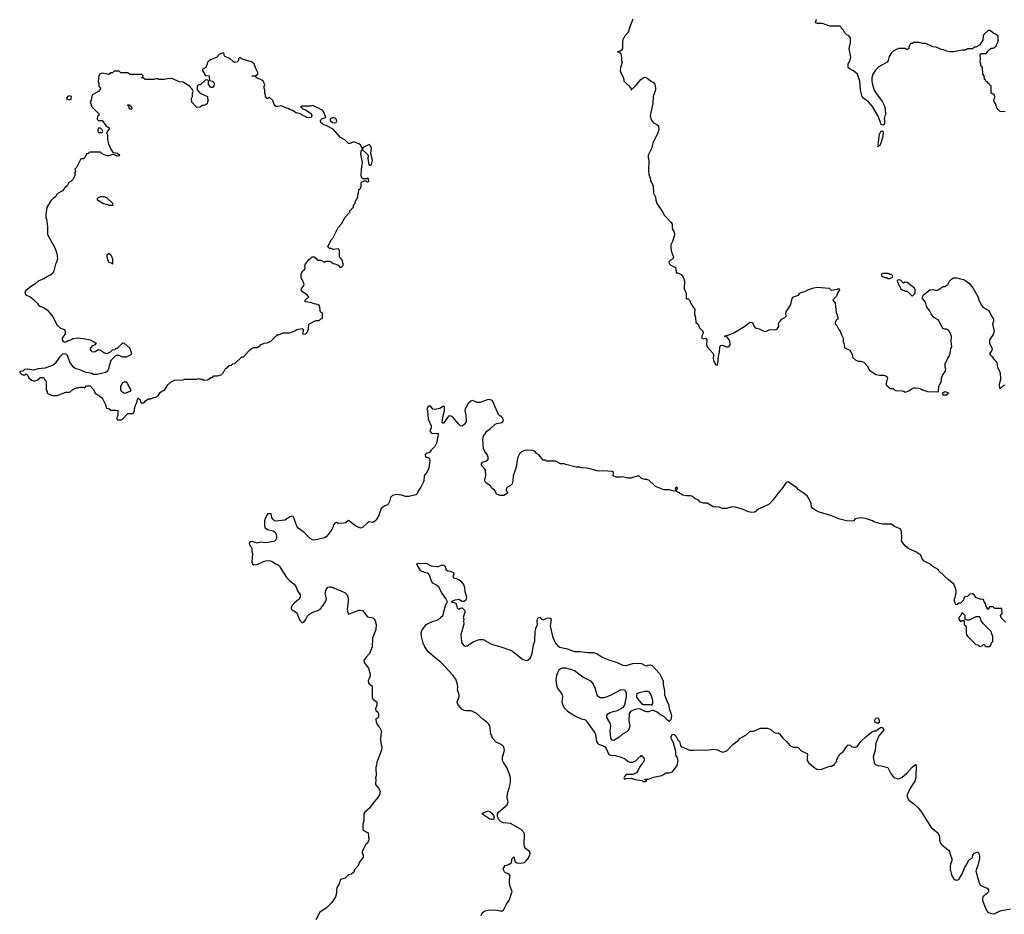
# Model space of a CAD drawing. Header units: inches. Extents: x 2348423 to 2474978, y 460702 to 613625.
# Tile 3 of 113: x 2374814 to 2386239, y 482946 to 493323. Entities that reach past the tile are written whole.
import ezdxf

# ---------------------------------------------------------------- set-up
doc = ezdxf.new("R2010")
doc.units = ezdxf.units.IN
doc.header["$MEASUREMENT"] = 0
for name, color, linetype in [('C3478', 7, 'Continuous'), ('C3479', 7, 'Continuous'), ('C3488', 7, 'Continuous'), ('C3489', 7, 'Continuous')]:
    doc.layers.add(name, color=color, linetype=linetype)

msp = doc.modelspace()

# ---------------------------------------------------------------- linework, layer by layer
at = {"layer": 'C3478', "color": 5}
for points, elevation in [([(2375053, 490000), (2375099, 489979), (2375135, 489955), (2375198, 489878), (2375250, 489778), (2375286, 489746), (2375334, 489730), (2375342, 489710), (2375340, 489680), (2375307, 489630), (2375308, 489610), (2375318, 489590), (2375330, 489585), (2375350, 489588), (2375370, 489599), (2375408, 489610), (2375430, 489623), (2375490, 489631), (2375550, 489626), (2375630, 489611), (2375701, 489570), (2375687, 489553), (2375650, 489535), (2375631, 489510), (2375634, 489490), (2375650, 489474), (2375670, 489470), (2375690, 489475), (2375730, 489496), (2375750, 489491), (2375800, 489460), (2375828, 489452), (2375868, 489472), (2375890, 489494), (2375922, 489498), (2375930, 489514), (2375950, 489514), (2376010, 489574), (2376028, 489572), (2376091, 489511), (2376111, 489450), (2376104, 489436), (2376050, 489408), (2376010, 489409), (2375970, 489428), (2375930, 489426), (2375871, 489369), (2375851, 489309), (2375843, 489270), (2375830, 489242), (2375810, 489229), (2375714, 489206), (2375670, 489209), (2375650, 489217), (2375573, 489233), (2375510, 489262), (2375458, 489278), (2375436, 489296), (2375395, 489350), (2375370, 489426), (2375350, 489448), (2375310, 489442), (2375276, 489410), (2375226, 489334), (2375203, 489317), (2375161, 489299), (2375110, 489279), (2375030, 489273), (2374970, 489259), (2374910, 489268), (2374870, 489266), (2374850, 489246), (2374818, 489242), (2374814, 489230), (2374834, 489210), (2374850, 489202), (2374876, 489204), (2374890, 489214), (2374910, 489194), (2374922, 489170), (2374950, 489142), (2374970, 489132), (2374990, 489132), (2375018, 489142), (2375040, 489160), (2375050, 489174), (2375090, 489172), (2375105, 489145), (2375122, 489130), (2375122, 489030), (2375134, 489010), (2375134, 488990), (2375190, 488962), (2375250, 488965), (2375350, 489002), (2375396, 489004), (2375430, 489034), (2375468, 489052), (2375487, 489053), (2375510, 489062), (2375550, 489062), (2375570, 489054), (2375590, 489074), (2375630, 489074), (2375670, 489032), (2375691, 488991), (2375740, 488960), (2375762, 488942), (2375780, 488920), (2375812, 488850), (2375818, 488818), (2375850, 488814), (2375873, 488793), (2375930, 488794), (2375952, 488790), (2375953, 488733), (2375942, 488710), (2375942, 488690), (2375950, 488682), (2375990, 488682), (2376006, 488690), (2376070, 488754), (2376130, 488754), (2376148, 488790), (2376148, 488810), (2376158, 488850), (2376178, 488890), (2376178, 488910), (2376189, 488931), (2376210, 488914), (2376214, 488890), (2376234, 488874), (2376250, 488878), (2376268, 488890), (2376276, 488904), (2376310, 488925), (2376335, 488925), (2376370, 488942), (2376395, 488945), (2376422, 488958), (2376443, 488997), (2376465, 489015), (2376493, 489027), (2376534, 489086), (2376570, 489122), (2376610, 489142), (2376710, 489145), (2376730, 489152), (2376870, 489152), (2376890, 489162), (2376913, 489153), (2376932, 489152), (2376950, 489142), (2376996, 489144), (2377030, 489174), (2377050, 489174), (2377068, 489192), (2377110, 489192), (2377150, 489202), (2377178, 489230), (2377198, 489270), (2377210, 489282), (2377228, 489292), (2377246, 489310), (2377270, 489314), (2377288, 489332), (2377310, 489334), (2377390, 489414), (2377410, 489414), (2377476, 489484), (2377510, 489512), (2377530, 489522), (2377570, 489522), (2377600, 489540), (2377610, 489552), (2377650, 489572), (2377687, 489573), (2377730, 489592), (2377790, 489654), (2377802, 489658), (2377808, 489672), (2377827, 489673), (2377870, 489691), (2377948, 489692), (2378005, 489715), (2378030, 489731), (2378090, 489742), (2378102, 489730), (2378102, 489710), (2378094, 489690), (2378098, 489678), (2378130, 489674), (2378150, 489694), (2378167, 489733), (2378169, 489791), (2378250, 489832), (2378290, 489834), (2378307, 489853), (2378322, 489858), (2378326, 489870), (2378326, 489910), (2378322, 489922), (2378306, 489930), (2378298, 489990), (2378293, 490000)], 160), ([(2380000, 488837), (2379984, 488810), (2379979, 488790), (2379991, 488730), (2379994, 488670), (2379989, 488650), (2379977, 488630), (2379950, 488608), (2379930, 488613), (2379911, 488630), (2379835, 488715), (2379810, 488728), (2379790, 488723), (2379730, 488644), (2379724, 488644), (2379718, 488650), (2379725, 488710), (2379744, 488790), (2379745, 488830), (2379730, 488841), (2379690, 488811), (2379630, 488801), (2379606, 488806), (2379590, 488831), (2379570, 488842), (2379548, 488830), (2379538, 488810), (2379546, 488786), (2379553, 488690), (2379590, 488610), (2379589, 488590), (2379575, 488550), (2379589, 488530), (2379603, 488523), (2379668, 488528), (2379669, 488509), (2379649, 488410), (2379630, 488371), (2379589, 488330), (2379575, 488305), (2379562, 488298), (2379530, 488291), (2379514, 488270), (2379530, 488244), (2379547, 488247), (2379562, 488242), (2379570, 488226), (2379574, 488210), (2379560, 488120), (2379543, 488077), (2379507, 488030), (2379503, 487970), (2379470, 487902), (2379435, 487850), (2379429, 487831), (2379410, 487811), (2379328, 487792), (2379290, 487791), (2379246, 487806), (2379190, 487814), (2379138, 487802), (2379118, 487782), (2379106, 487734), (2379090, 487702), (2379084, 487696), (2379050, 487685), (2379009, 487651), (2378977, 487563), (2378950, 487522), (2378930, 487502), (2378910, 487492), (2378870, 487498), (2378850, 487486), (2378790, 487431), (2378770, 487426), (2378750, 487431), (2378711, 487451), (2378630, 487512), (2378593, 487487), (2378570, 487481), (2378510, 487479), (2378490, 487491), (2378474, 487486), (2378457, 487463), (2378449, 487431), (2378437, 487410), (2378410, 487371), (2378370, 487326), (2378349, 487311), (2378236, 487284), (2378210, 487288), (2378183, 487303), (2378115, 487375), (2378044, 487424), (2378029, 487449), (2377990, 487558), (2377970, 487564), (2377950, 487558), (2377910, 487528), (2377890, 487519), (2377786, 487506), (2377770, 487511), (2377751, 487530), (2377738, 487550), (2377732, 487590), (2377690, 487592), (2377678, 487562), (2377662, 487538), (2377653, 487510), (2377655, 487450), (2377662, 487430), (2377689, 487410), (2377754, 487394), (2377777, 487377), (2377791, 487351), (2377793, 487333), (2377794, 487310), (2377785, 487290), (2377770, 487275), (2377758, 487270), (2377670, 487256), (2377610, 487263), (2377570, 487252), (2377510, 487270), (2377490, 487266), (2377477, 487250), (2377484, 487224), (2377498, 487210), (2377508, 487188), (2377509, 487150), (2377514, 487130), (2377509, 487029), (2377514, 487010), (2377530, 487001), (2377570, 487002), (2377650, 487041), (2377689, 487051), (2377726, 487046), (2377750, 487035), (2377790, 487006), (2377805, 487005), (2377829, 486989), (2377836, 486970), (2377914, 486850), (2377941, 486821), (2377997, 486777), (2378015, 486755), (2378038, 486698), (2378067, 486650), (2378070, 486630), (2378057, 486603), (2378001, 486559), (2377982, 486538), (2377964, 486510), (2377963, 486490), (2377976, 486476), (2378015, 486455), (2378030, 486443), (2378062, 486362), (2378090, 486325), (2378110, 486335), (2378130, 486360), (2378150, 486400), (2378179, 486430), (2378215, 486450), (2378272, 486468), (2378307, 486493), (2378364, 486570), (2378370, 486590), (2378373, 486610), (2378359, 486670), (2378370, 486715), (2378390, 486739), (2378410, 486745), (2378430, 486745), (2378558, 486690), (2378590, 486674), (2378610, 486655), (2378623, 486630), (2378627, 486610), (2378627, 486570), (2378615, 486490), (2378617, 486457), (2378629, 486429), (2378750, 486474), (2378770, 486475), (2378790, 486469), (2378850, 486395), (2378910, 486384), (2378929, 486370), (2378939, 486350), (2378949, 486309), (2378946, 486250), (2378909, 486150), (2378904, 486050), (2378872, 485970), (2378833, 485930), (2378809, 485890), (2378810, 485868), (2378860, 485800), (2378882, 485730), (2378882, 485710), (2378858, 485650), (2378862, 485630), (2378870, 485618), (2378899, 485599), (2378904, 485584), (2378904, 485464), (2378916, 485436), (2378958, 485410), (2378958, 485370), (2378942, 485330), (2378948, 485310), (2378968, 485290), (2378978, 485270), (2378978, 485230), (2378975, 485225), (2378948, 485212), (2378949, 485170), (2378974, 485130), (2378994, 485110), (2379014, 485070), (2379004, 485030), (2379002, 484970), (2379008, 484910), (2379015, 484890), (2379014, 484850), (2378958, 484710), (2378956, 484676), (2378948, 484650), (2378949, 484550), (2378942, 484530), (2378945, 484510), (2378942, 484450), (2378978, 484410), (2378995, 484375), (2378988, 484332), (2378970, 484302), (2378910, 484232), (2378870, 484172), (2378818, 484130), (2378809, 484110), (2378809, 484030), (2378795, 483990), (2378796, 483936), (2378803, 483923), (2378825, 483905), (2378858, 483890), (2378864, 483810), (2378849, 483771), (2378828, 483750), (2378806, 483714), (2378789, 483670), (2378788, 483650), (2378798, 483630), (2378798, 483610), (2378788, 483590), (2378760, 483560), (2378737, 483503), (2378700, 483460), (2378690, 483434), (2378666, 483410), (2378630, 483402), (2378590, 483365), (2378538, 483350), (2378522, 483298), (2378502, 483270), (2378494, 483250), (2378489, 483230), (2378489, 483190), (2378479, 483150), (2378437, 483083), (2378370, 483018), (2378298, 482970), (2378250, 482882)], 140), ([(2380000, 485307), (2379970, 485310), (2379945, 485325), (2379905, 485370), (2379894, 485390), (2379892, 485410), (2379912, 485470), (2379912, 485490), (2379894, 485550), (2379898, 485582), (2379895, 485610), (2379874, 485674), (2379840, 485720), (2379710, 485864), (2379650, 485909), (2379554, 485990), (2379514, 486050), (2379496, 486090), (2379475, 486170), (2379473, 486210), (2379482, 486238), (2379532, 486308), (2379610, 486346), (2379645, 486355), (2379670, 486367), (2379724, 486410), (2379754, 486526), (2379770, 486562), (2379778, 486570), (2379759, 486610), (2379714, 486674), (2379679, 486739), (2379650, 486764), (2379608, 486788), (2379591, 486810), (2379570, 486881), (2379550, 486901), (2379510, 486909), (2379469, 486930), (2379429, 486990), (2379422, 487010), (2379430, 487016), (2379530, 487018), (2379588, 486988), (2379650, 486979), (2379670, 486981), (2379710, 486995), (2379737, 486997), (2379746, 486986), (2379763, 486943), (2379782, 486930), (2379810, 486925), (2379846, 486910), (2379853, 486890), (2379839, 486870), (2379846, 486850), (2379890, 486838), (2379910, 486828), (2379933, 486810), (2379964, 486770), (2379976, 486737), (2379979, 486690), (2379997, 486630), (2379996, 486610), (2379989, 486591), (2379970, 486576), (2379950, 486576), (2379910, 486597), (2379890, 486595), (2379862, 486590), (2379822, 486570), (2379850, 486564), (2379873, 486553), (2379884, 486530), (2379890, 486501), (2379901, 486490), (2379910, 486487), (2379930, 486498), (2379950, 486502), (2379981, 486470), (2379980, 486450), (2379961, 486390), (2379966, 486370), (2379963, 486350), (2379967, 486310), (2379934, 486186), (2379942, 486110), (2379950, 486085), (2379970, 486059), (2379990, 486055), (2380000, 486058)], 120)]:
    msp.add_lwpolyline(points, dxfattribs=dict(at, elevation=elevation))
at = {"layer": 'C3478', "color": 5, "elevation": 160}
msp.add_lwpolyline([(2376030, 488988), (2376010, 488998), (2375998, 489010), (2375988, 489030), (2375988, 489070), (2376010, 489114), (2376030, 489122), (2376050, 489122), (2376062, 489110), (2376078, 489070), (2376102, 489030), (2376091, 489009)], close=True, dxfattribs=at)
at = {"layer": 'C3479', "color": 5, "elevation": 160}
msp.add_lwpolyline([(2378293, 490000), (2378288, 490010), (2378270, 490019), (2378230, 490025), (2378190, 490041), (2378128, 490050), (2378128, 490070), (2378168, 490110), (2378148, 490130), (2378089, 490169), (2378081, 490190), (2378089, 490210), (2378109, 490230), (2378114, 490250), (2378105, 490285), (2378082, 490330), (2378082, 490370), (2378096, 490404), (2378127, 490433), (2378128, 490450), (2378122, 490470), (2378129, 490490), (2378158, 490522), (2378170, 490542), (2378189, 490551), (2378209, 490571), (2378230, 490571), (2378254, 490554), (2378270, 490532), (2378310, 490532), (2378350, 490512), (2378370, 490522), (2378410, 490522), (2378434, 490510), (2378453, 490493), (2378472, 490492), (2378510, 490474), (2378530, 490454), (2378550, 490454), (2378566, 490470), (2378566, 490490), (2378555, 490535), (2378550, 490546), (2378526, 490570), (2378526, 490650), (2378510, 490666), (2378450, 490658), (2378427, 490667), (2378408, 490668), (2378388, 490690), (2378428, 490770), (2378448, 490790), (2378510, 490914), (2378550, 490954), (2378589, 491031), (2378646, 491090), (2378646, 491110), (2378662, 491118), (2378667, 491133), (2378686, 491150), (2378686, 491170), (2378706, 491190), (2378706, 491210), (2378736, 491264), (2378738, 491290), (2378746, 491310), (2378748, 491352), (2378762, 491358), (2378775, 491385), (2378775, 491430), (2378781, 491439), (2378810, 491454), (2378830, 491454), (2378850, 491442), (2378858, 491442), (2378866, 491450), (2378862, 491482), (2378850, 491486), (2378842, 491478), (2378830, 491475), (2378790, 491478), (2378775, 491510), (2378779, 491590), (2378793, 491667), (2378774, 491766), (2378778, 491802), (2378787, 491813), (2378788, 491830), (2378782, 491850), (2378768, 491870), (2378750, 491882), (2378690, 491906), (2378664, 491896), (2378650, 491886), (2378630, 491886), (2378586, 491930), (2378536, 491956), (2378450, 492053), (2378370, 492097), (2378344, 492105), (2378310, 492128), (2378304, 492150), (2378310, 492162), (2378325, 492175), (2378366, 492190), (2378342, 492250), (2378330, 492268), (2378258, 492310), (2378210, 492328), (2378190, 492318), (2378090, 492318), (2378074, 492310), (2378085, 492305), (2378094, 492290), (2378130, 492278), (2378195, 492235), (2378203, 492210), (2378196, 492190), (2378170, 492183), (2378147, 492187), (2378070, 492229), (2378021, 492241), (2377978, 492270), (2377943, 492283), (2377930, 492294), (2377910, 492297), (2377850, 492324), (2377810, 492315), (2377790, 492315), (2377781, 492321), (2377762, 492350), (2377750, 492386), (2377710, 492426), (2377690, 492406), (2377666, 492430), (2377666, 492450), (2377658, 492470), (2377658, 492510), (2377649, 492530), (2377649, 492551), (2377658, 492570), (2377638, 492610), (2377623, 492623), (2377566, 492650), (2377550, 492666), (2377510, 492666), (2377506, 492670), (2377550, 492672), (2377578, 492690), (2377578, 492710), (2377555, 492755), (2377535, 492810), (2377510, 492829), (2377388, 492868), (2377370, 492886), (2377353, 492867), (2377352, 492848), (2377334, 492830), (2377308, 492828), (2377290, 492838), (2377254, 492874), (2377196, 492896), (2377186, 492910), (2377186, 492930), (2377170, 492938), (2377130, 492918), (2377096, 492884), (2377054, 492870), (2377011, 492849), (2376992, 492830), (2376991, 492809), (2376974, 492770), (2376934, 492750), (2376934, 492730), (2376952, 492712), (2376953, 492693), (2376970, 492674), (2377013, 492673), (2377018, 492618), (2377052, 492610), (2377071, 492590), (2377071, 492570), (2377065, 492555), (2377050, 492538), (2377030, 492538), (2377006, 492570), (2377006, 492610), (2377002, 492622), (2376970, 492626), (2376933, 492587), (2376918, 492582), (2376913, 492567), (2376890, 492566), (2376874, 492550), (2376874, 492510), (2376900, 492480), (2376922, 492462), (2376993, 492433), (2376994, 492410), (2377002, 492390), (2376992, 492370), (2376990, 492348), (2376952, 492328), (2376933, 492327), (2376907, 492307), (2376870, 492306), (2376810, 492366), (2376808, 492408), (2376818, 492430), (2376818, 492470), (2376826, 492490), (2376816, 492516), (2376786, 492550), (2376710, 492598), (2376663, 492603), (2376590, 492635), (2376550, 492639), (2376490, 492629), (2376430, 492628), (2376415, 492635), (2376390, 492635), (2376370, 492628), (2376270, 492628), (2376250, 492646), (2376227, 492647), (2376227, 492653), (2376242, 492658), (2376246, 492670), (2376230, 492686), (2376093, 492687), (2376070, 492706), (2375988, 492708), (2375970, 492726), (2375910, 492726), (2375890, 492706), (2375870, 492706), (2375850, 492686), (2375770, 492702), (2375745, 492695), (2375731, 492669), (2375726, 492606), (2375732, 492588), (2375733, 492553), (2375754, 492530), (2375730, 492488), (2375654, 492450), (2375642, 492390), (2375632, 492370), (2375651, 492311), (2375734, 492230), (2375734, 492210), (2375718, 492202), (2375714, 492170), (2375730, 492154), (2375770, 492154), (2375815, 492095), (2375854, 492070), (2375852, 492050), (2375840, 492040), (2375822, 492010), (2375833, 491987), (2375832, 491930), (2375844, 491884), (2375866, 491830), (2375890, 491792), (2375904, 491784), (2375950, 491775), (2375976, 491750), (2375970, 491742), (2375950, 491739), (2375916, 491756), (2375890, 491758), (2375850, 491742), (2375830, 491742), (2375770, 491766), (2375750, 491786), (2375630, 491786), (2375618, 491782), (2375610, 491766), (2375590, 491766), (2375574, 491730), (2375554, 491710), (2375530, 491708), (2375520, 491700), (2375472, 491608), (2375454, 491590), (2375462, 491570), (2375453, 491547), (2375452, 491510), (2375432, 491470), (2375411, 491449), (2375385, 491435), (2375364, 491396), (2375332, 491368), (2375310, 491338), (2375262, 491310), (2375242, 491290), (2375230, 491268), (2375202, 491250), (2375170, 491218), (2375130, 491146), (2375118, 491070), (2375118, 491030), (2375125, 491010), (2375137, 490923), (2375138, 490830), (2375225, 490670), (2375245, 490610), (2375251, 490550), (2375241, 490510), (2375230, 490486), (2375211, 490409), (2375197, 490383), (2375175, 490365), (2375130, 490342), (2375101, 490319), (2375030, 490289), (2374990, 490254), (2374950, 490233), (2374883, 490177), (2374872, 490150), (2374890, 490126), (2374930, 490111), (2374976, 490076), (2375021, 490030), (2375032, 490010), (2375053, 490000)], dxfattribs=at)
for points in [[(2375390, 492439), (2375372, 492430), (2375354, 492410), (2375390, 492392), (2375410, 492402), (2375415, 492430)], [(2376090, 492286), (2376082, 492322), (2376070, 492326), (2376070, 492334), (2376090, 492334), (2376098, 492318), (2376113, 492313), (2376114, 492290), (2376110, 492286)], [(2378450, 492188), (2378414, 492170), (2378422, 492150), (2378445, 492130), (2378470, 492127), (2378488, 492132), (2378495, 492145), (2378488, 492170), (2378478, 492178)], [(2375750, 492066), (2375730, 492066), (2375722, 492050), (2375722, 492030), (2375730, 492014), (2375770, 492014), (2375778, 492030), (2375770, 492046)], [(2378870, 491875), (2378800, 491840), (2378791, 491830), (2378792, 491812), (2378836, 491776), (2378858, 491750), (2378855, 491710), (2378865, 491645), (2378870, 491634), (2378890, 491634), (2378896, 491644), (2378909, 491690), (2378902, 491730), (2378889, 491769), (2378895, 491835), (2378882, 491862)], [(2375890, 491168), (2375850, 491169), (2375836, 491176), (2375786, 491186), (2375718, 491230), (2375718, 491250), (2375730, 491262), (2375750, 491272), (2375790, 491272), (2375820, 491260), (2375890, 491194), (2375894, 491170)], [(2375890, 490488), (2375878, 490498), (2375850, 490508), (2375829, 490570), (2375830, 490594), (2375850, 490614), (2375870, 490594), (2375892, 490550)]]:
    msp.add_lwpolyline(points, close=True, dxfattribs=at)
at = {"layer": 'C3488', "color": 5}
for points, elevation in [([(2382622, 490000), (2382629, 489990), (2382649, 489970), (2382644, 489910), (2382655, 489870), (2382658, 489810), (2382686, 489786), (2382703, 489750), (2382741, 489710), (2382746, 489690), (2382729, 489650), (2382729, 489629), (2382750, 489622), (2382770, 489629), (2382789, 489610), (2382784, 489550), (2382793, 489530), (2382859, 489450), (2382864, 489430), (2382862, 489390), (2382870, 489358), (2382890, 489319), (2382910, 489315), (2382916, 489330), (2382922, 489418), (2382936, 489470), (2382937, 489523), (2382943, 489537), (2382950, 489544), (2382970, 489549), (2383010, 489529), (2383030, 489529), (2383050, 489539), (2383057, 489550), (2383054, 489590), (2383048, 489608), (2383022, 489642), (2382994, 489650), (2383004, 489656), (2383066, 489674), (2383102, 489690), (2383230, 489769), (2383270, 489804), (2383290, 489814), (2383318, 489810), (2383333, 489770), (2383350, 489749), (2383396, 489736), (2383450, 489709), (2383470, 489705), (2383510, 489725), (2383530, 489729), (2383570, 489725), (2383591, 489729), (2383603, 489737), (2383618, 489762), (2383621, 489770), (2383618, 489790), (2383626, 489814), (2383642, 489830), (2383652, 489848), (2383694, 489870), (2383710, 489886), (2383705, 489905), (2383707, 489933), (2383749, 490000)], 140), ([(2384279, 490000), (2384289, 489929), (2384308, 489870), (2384306, 489850), (2384290, 489842), (2384275, 489810), (2384282, 489790), (2384296, 489776), (2384319, 489730), (2384335, 489710), (2384350, 489666), (2384368, 489630), (2384369, 489590), (2384378, 489570), (2384385, 489525), (2384390, 489518), (2384448, 489488), (2384476, 489436), (2384478, 489410), (2384515, 489375), (2384543, 489363), (2384570, 489362), (2384609, 489349), (2384649, 489309), (2384676, 489256), (2384749, 489209), (2384790, 489199), (2384840, 489200), (2384870, 489188), (2384882, 489170), (2384868, 489108), (2384868, 489088), (2384910, 489046), (2384950, 489046), (2384967, 489027), (2384980, 489020), (2385050, 489019), (2385073, 489013), (2385090, 489002), (2385130, 489019), (2385170, 489045), (2385190, 489053), (2385210, 489054), (2385246, 489050), (2385270, 489042), (2385290, 489029), (2385349, 489009), (2385470, 489006), (2385474, 489010), (2385478, 489070), (2385511, 489130), (2385511, 489170), (2385523, 489197), (2385558, 489250), (2385561, 489270), (2385554, 489294), (2385554, 489330), (2385583, 489397), (2385606, 489430), (2385618, 489510), (2385631, 489530), (2385624, 489590), (2385626, 489650), (2385610, 489690), (2385590, 489722), (2385570, 489732), (2385550, 489732), (2385530, 489742), (2385517, 489757), (2385481, 489830), (2385470, 489841), (2385421, 489870), (2385391, 489910), (2385371, 489951), (2385341, 489990), (2385338, 490000)], 140), ([(2385981, 490000), (2385990, 489989), (2386059, 489950), (2386081, 489901), (2386113, 489850), (2386113, 489827), (2386102, 489790), (2386122, 489710), (2386109, 489670), (2386067, 489610), (2386067, 489567), (2386098, 489510), (2386096, 489484), (2386069, 489449), (2386078, 489430), (2386096, 489416), (2386121, 489381), (2386152, 489352), (2386159, 489290), (2386192, 489230), (2386196, 489150), (2386181, 489090), (2386184, 489050), (2386190, 489047), (2386198, 489050), (2386230, 489079), (2386250, 489089)], 140), ([(2386253, 486333), (2386204, 486384), (2386194, 486410), (2386198, 486422), (2386214, 486430), (2386211, 486491), (2386130, 486494), (2386110, 486514), (2386090, 486514), (2386069, 486511), (2386055, 486485), (2386050, 486482), (2386024, 486524), (2386022, 486550), (2386005, 486570), (2386002, 486590), (2385997, 486597), (2385990, 486602), (2385970, 486598), (2385910, 486622), (2385891, 486651), (2385870, 486662), (2385840, 486660), (2385810, 486634), (2385786, 486630), (2385768, 486612), (2385766, 486590), (2385730, 486554), (2385710, 486554), (2385690, 486534), (2385678, 486538), (2385662, 486570), (2385662, 486610), (2385673, 486633), (2385673, 486647), (2385682, 486670), (2385682, 486690), (2385677, 486717), (2385655, 486775), (2385590, 486825), (2385485, 486925), (2385470, 486945), (2385410, 486981), (2385370, 487011), (2385310, 487042), (2385285, 487070), (2385270, 487111), (2385212, 487150), (2385130, 487185), (2385090, 487218), (2385051, 487270), (2385046, 487290), (2385051, 487310), (2385046, 487390), (2385030, 487418), (2384966, 487446), (2384930, 487471), (2384830, 487471), (2384790, 487478), (2384730, 487498), (2384710, 487511), (2384630, 487538), (2384570, 487545), (2384510, 487532), (2384489, 487511), (2384473, 487507), (2384409, 487511), (2384332, 487530), (2384215, 487575), (2384090, 487610), (2384051, 487630), (2384010, 487658), (2384003, 487670), (2383996, 487710), (2383970, 487770), (2383950, 487798), (2383910, 487831), (2383851, 487871), (2383830, 487891), (2383730, 487961), (2383706, 487954), (2383670, 487898), (2383610, 487826), (2383555, 487750), (2383510, 487704), (2383489, 487690), (2383395, 487650), (2383362, 487630), (2383359, 487621), (2383346, 487610), (2383310, 487606), (2383270, 487615), (2383210, 487642), (2383110, 487671), (2383070, 487670), (2383010, 487651), (2382970, 487651), (2382930, 487667), (2382890, 487671), (2382868, 487668), (2382790, 487715), (2382750, 487715), (2382710, 487726), (2382690, 487751), (2382650, 487766), (2382614, 487794), (2382590, 487801), (2382550, 487799), (2382508, 487808), (2382460, 487840), (2382434, 487850), (2382434, 487870), (2382452, 487890), (2382430, 487902), (2382418, 487890), (2382426, 487870), (2382422, 487858), (2382410, 487854), (2382350, 487871), (2382290, 487870), (2382190, 487907), (2382170, 487931), (2382117, 487977), (2382091, 487991), (2382071, 487991), (2382030, 488002), (2382010, 488022), (2381994, 488030), (2381950, 488021), (2381905, 488005), (2381870, 488005), (2381810, 488021), (2381790, 488016), (2381737, 488017), (2381702, 488030), (2381706, 488070), (2381690, 488083), (2381589, 488091), (2381546, 488086), (2381510, 488091), (2381450, 488111), (2381390, 488122), (2381330, 488125), (2381310, 488131), (2381272, 488132), (2381150, 488162), (2381131, 488171), (2381090, 488172), (2381030, 488202), (2380930, 488202), (2380910, 488214), (2380890, 488214), (2380837, 488277), (2380810, 488292), (2380794, 488314), (2380767, 488327), (2380710, 488331), (2380670, 488327), (2380635, 488310), (2380612, 488288), (2380593, 488250), (2380581, 488190), (2380579, 488150), (2380569, 488110), (2380539, 488030), (2380537, 487970), (2380530, 487938), (2380510, 487919), (2380477, 487903), (2380462, 487890), (2380458, 487870), (2380474, 487834), (2380470, 487825), (2380430, 487802), (2380384, 487804), (2380370, 487812), (2380350, 487814), (2380324, 487864), (2380290, 487894), (2380277, 487917), (2380222, 487950), (2380212, 487972), (2380212, 487992), (2380223, 488030), (2380218, 488098), (2380202, 488122), (2380171, 488151), (2380171, 488170), (2380184, 488190), (2380235, 488205), (2380252, 488230), (2380242, 488270), (2380210, 488313), (2380195, 488350), (2380187, 488450), (2380195, 488490), (2380233, 488550), (2380278, 488582), (2380330, 488630), (2380350, 488638), (2380412, 488650), (2380426, 488670), (2380422, 488702), (2380402, 488722), (2380390, 488725), (2380370, 488742), (2380300, 488900), (2380290, 488911), (2380250, 488918), (2380157, 488883), (2380124, 488884), (2380070, 488905), (2380050, 488898), (2380019, 488870), (2380000, 488837)], 140), ([(2380000, 486058), (2380010, 486061), (2380070, 486104), (2380135, 486130), (2380150, 486135), (2380190, 486133), (2380290, 486081), (2380398, 486050), (2380510, 486010), (2380536, 485996), (2380650, 485905), (2380690, 485891), (2380710, 485894), (2380740, 485920), (2380762, 485970), (2380775, 486070), (2380790, 486114), (2380795, 486225), (2380808, 486272), (2380819, 486290), (2380823, 486310), (2380817, 486350), (2380823, 486370), (2380830, 486383), (2380850, 486391), (2380870, 486371), (2380890, 486363), (2380930, 486382), (2380965, 486385), (2380976, 486376), (2380980, 486360), (2380970, 486290), (2380998, 486170), (2381033, 486090), (2381058, 486058), (2381083, 486043), (2381165, 486025), (2381250, 485995), (2381310, 485995), (2381410, 485982), (2381470, 485983), (2381511, 485971), (2381572, 485930), (2381650, 485897), (2381748, 485868), (2381814, 485834), (2381850, 485831), (2381930, 485854), (2382010, 485859), (2382030, 485856), (2382070, 485831), (2382090, 485826), (2382104, 485835), (2382130, 485841), (2382153, 485833), (2382237, 485737), (2382265, 485685), (2382279, 485650), (2382281, 485610), (2382296, 485536), (2382297, 485490), (2382327, 485410), (2382342, 485382), (2382350, 485332), (2382367, 485290), (2382377, 485250), (2382370, 485202), (2382350, 485184), (2382330, 485197), (2382290, 485239), (2382250, 485261), (2382210, 485292), (2382170, 485309), (2382150, 485309), (2382110, 485296), (2382090, 485295), (2382070, 485298), (2382010, 485329), (2381970, 485327), (2381950, 485321), (2381903, 485297), (2381892, 485288), (2381886, 485274), (2381884, 485190), (2381893, 485127), (2381879, 485081), (2381859, 485061), (2381810, 485036), (2381770, 485002), (2381710, 484963), (2381690, 484964), (2381673, 484990), (2381666, 485070), (2381672, 485130), (2381660, 485170), (2381625, 485230), (2381625, 485250), (2381640, 485270), (2381658, 485282), (2381700, 485300), (2381750, 485310), (2381821, 485350), (2381831, 485369), (2381844, 485410), (2381857, 485470), (2381857, 485510), (2381849, 485530), (2381830, 485544), (2381790, 485549), (2381690, 485494), (2381632, 485468), (2381590, 485457), (2381550, 485456), (2381529, 485470), (2381513, 485490), (2381493, 485570), (2381470, 485619), (2381450, 485646), (2381350, 485698), (2381250, 485771), (2381210, 485787), (2381150, 485801), (2381110, 485800), (2381088, 485792), (2381070, 485777), (2381054, 485746), (2381044, 485716), (2381037, 485670), (2381043, 485603), (2381056, 485570), (2381087, 485527), (2381108, 485490), (2381111, 485470), (2381106, 485410), (2381118, 485370), (2381135, 485335), (2381170, 485301), (2381265, 485245), (2381330, 485214), (2381370, 485204), (2381387, 485190), (2381487, 485050), (2381495, 485030), (2381507, 484950), (2381519, 484930), (2381530, 484921), (2381590, 484901), (2381608, 484888), (2381621, 484870), (2381650, 484801), (2381671, 484790), (2381726, 484786), (2381792, 484770), (2381845, 484745), (2381870, 484722), (2381892, 484712), (2381930, 484711), (2381966, 484730), (2382007, 484773), (2382022, 484778), (2382030, 484794), (2382038, 484778), (2382054, 484770), (2382062, 484750), (2382062, 484730), (2382050, 484708), (2382040, 484700), (2382022, 484670), (2382006, 484654), (2381986, 484610), (2381970, 484588), (2381930, 484568), (2381850, 484566), (2381830, 484546), (2381825, 484530), (2381830, 484514), (2381850, 484522), (2381910, 484525), (2381954, 484510), (2382037, 484497), (2382050, 484486), (2382070, 484486), (2382086, 484490), (2382082, 484502), (2382067, 484507), (2382070, 484514), (2382110, 484512), (2382170, 484538), (2382265, 484555), (2382310, 484585), (2382354, 484586), (2382390, 484598), (2382444, 484670), (2382453, 484730), (2382444, 484770), (2382429, 484790), (2382429, 484829), (2382424, 484850), (2382399, 484930), (2382374, 484990), (2382375, 485010), (2382390, 485034), (2382410, 485031), (2382430, 485010), (2382451, 484970), (2382471, 484950), (2382483, 484903), (2382491, 484891), (2382588, 484848), (2382632, 484848), (2382690, 484855), (2382770, 484851), (2382870, 484861), (2382910, 484853), (2382950, 484833), (2382972, 484828), (2383019, 484841), (2383090, 484916), (2383154, 484965), (2383175, 484990), (2383238, 485022), (2383289, 485071), (2383330, 485071), (2383350, 485076), (2383410, 485106), (2383490, 485106), (2383530, 485091), (2383570, 485055), (2383590, 485046), (2383610, 485051), (2383630, 485041), (2383671, 484990), (2383712, 484952), (2383750, 484904), (2383790, 484886), (2383830, 484884), (2383850, 484877), (2383882, 484842), (2383950, 484811), (2383956, 484790), (2383951, 484770), (2383953, 484730), (2383967, 484707), (2384030, 484651), (2384065, 484630), (2384110, 484624), (2384210, 484665), (2384235, 484665), (2384254, 484674), (2384266, 484674), (2384266, 484686), (2384289, 484711), (2384299, 484750), (2384317, 484783), (2384345, 484815), (2384370, 484831), (2384410, 484896), (2384429, 484911), (2384450, 484906), (2384468, 484888), (2384490, 484883), (2384510, 484885), (2384530, 484893), (2384549, 484910), (2384576, 484950), (2384638, 485010), (2384710, 485065), (2384730, 485074), (2384750, 485072), (2384768, 485090), (2384810, 485116), (2384827, 485107), (2384841, 485090), (2384831, 485070), (2384784, 485016), (2384749, 484931), (2384742, 484850), (2384719, 484770), (2384731, 484691), (2384770, 484671), (2384810, 484667), (2384887, 484647), (2384928, 484570), (2384950, 484543), (2384970, 484527), (2385010, 484519), (2385050, 484533), (2385110, 484588), (2385170, 484654), (2385210, 484682), (2385218, 484678), (2385212, 484528), (2385199, 484490), (2385147, 484410), (2385112, 484332), (2385111, 484310), (2385119, 484290), (2385131, 484270), (2385190, 484226), (2385239, 484179), (2385270, 484141), (2385390, 483951), (2385470, 483885), (2385487, 483850), (2385488, 483810), (2385497, 483770), (2385515, 483750), (2385590, 483690), (2385604, 483670), (2385610, 483642), (2385631, 483590), (2385631, 483570), (2385611, 483510), (2385611, 483470), (2385631, 483390), (2385650, 483361), (2385670, 483347), (2385690, 483343), (2385710, 483351), (2385750, 483416), (2385777, 483483), (2385802, 483518), (2385823, 483570), (2385830, 483578), (2385865, 483595), (2385874, 483630), (2385890, 483656), (2385931, 483670), (2385950, 483632), (2385952, 483592), (2385930, 483510), (2385908, 483450), (2385935, 483350), (2385949, 483309), (2385964, 483284), (2385990, 483268), (2386039, 483250), (2386057, 483230), (2386056, 483210), (2386050, 483201), (2386030, 483179), (2385991, 483150), (2385986, 483130), (2385987, 483107), (2386031, 482990), (2386050, 482967), (2386077, 482957), (2386110, 482952), (2386130, 482956), (2386190, 482984), (2386230, 482995), (2386310, 483011)], 120), ([(2380168, 482930), (2380175, 482950), (2380190, 482971), (2380210, 482985), (2380245, 482995), (2380330, 482996), (2380390, 482985), (2380415, 482985), (2380428, 482992), (2380468, 483070), (2380493, 483107), (2380529, 483210), (2380507, 483267), (2380499, 483310), (2380497, 483350), (2380504, 483390), (2380495, 483410), (2380449, 483429), (2380439, 483439), (2380425, 483470), (2380432, 483488), (2380449, 483511), (2380490, 483523), (2380517, 483543), (2380522, 483550), (2380530, 483594), (2380549, 483611), (2380561, 483561), (2380582, 483542), (2380630, 483537), (2380670, 483548), (2380690, 483565), (2380710, 483591), (2380733, 483630), (2380737, 483650), (2380730, 483674), (2380685, 483710), (2380673, 483730), (2380669, 483750), (2380673, 483870), (2380666, 483890), (2380633, 483930), (2380510, 484000), (2380428, 484008), (2380398, 484018), (2380379, 484039), (2380357, 484077), (2380357, 484110), (2380370, 484130), (2380470, 484214), (2380482, 484250), (2380472, 484292), (2380476, 484350), (2380495, 484410), (2380508, 484470), (2380508, 484530), (2380499, 484570), (2380465, 484650), (2380426, 484706), (2380418, 484730), (2380418, 484770), (2380440, 484850), (2380433, 484890), (2380410, 484913), (2380342, 484942), (2380306, 484986), (2380281, 485041), (2380268, 485130), (2380259, 485150), (2380236, 485176), (2380187, 485210), (2380110, 485277), (2380070, 485298), (2380050, 485304), (2380000, 485307)], 120)]:
    msp.add_lwpolyline(points, dxfattribs=dict(at, elevation=elevation))
for points, elevation in [([(2385570, 488966), (2385528, 488968), (2385527, 488993), (2385549, 489011), (2385590, 488994), (2385594, 488990)], 140), ([(2385750, 486446), (2385734, 486410), (2385712, 486390), (2385712, 486370), (2385730, 486342), (2385738, 486342), (2385750, 486354), (2385774, 486354), (2385774, 486310), (2385778, 486298), (2385790, 486294), (2385797, 486277), (2385795, 486210), (2385799, 486190), (2385810, 486171), (2385910, 486074), (2385932, 486072), (2385950, 486054), (2385982, 486058), (2385990, 486074), (2386010, 486074), (2386018, 486058), (2386030, 486054), (2386070, 486054), (2386086, 486070), (2386086, 486090), (2386106, 486110), (2386106, 486170), (2386089, 486209), (2386088, 486228), (2385996, 486316), (2385969, 486349), (2385955, 486395), (2385910, 486395), (2385830, 486358), (2385810, 486358), (2385786, 486366), (2385786, 486410)], 140), ([(2382106, 485530), (2382069, 485529), (2381989, 485511), (2381970, 485494), (2381970, 485465), (2382001, 485421), (2382030, 485391), (2382050, 485381), (2382130, 485378), (2382150, 485372), (2382162, 485390), (2382161, 485430), (2382139, 485499), (2382121, 485521)], 120), ([(2384770, 485159), (2384739, 485170), (2384733, 485190), (2384750, 485219), (2384770, 485226), (2384783, 485210), (2384787, 485190), (2384786, 485170)], 120), ([(2380290, 484044), (2380269, 484049), (2380175, 484110), (2380206, 484130), (2380230, 484140), (2380250, 484144), (2380270, 484138), (2380295, 484115), (2380313, 484090), (2380321, 484070), (2380310, 484047)], 120)]:
    msp.add_lwpolyline(points, close=True, dxfattribs=dict(at, elevation=elevation))
at = {"layer": 'C3489', "color": 5}
for points, elevation in [([(2381929, 493330), (2381889, 493230), (2381879, 493190), (2381869, 493170), (2381833, 493127), (2381814, 493090), (2381809, 493070), (2381809, 492990), (2381798, 492970), (2381783, 492957), (2381749, 492950), (2381770, 492948), (2381780, 492940), (2381790, 492926), (2381799, 492890), (2381799, 492850), (2381804, 492830), (2381794, 492790), (2381784, 492770), (2381783, 492723), (2381816, 492656), (2381826, 492630), (2381826, 492610), (2381870, 492566), (2381882, 492562), (2381890, 492546), (2381902, 492542), (2381908, 492508), (2381914, 492510), (2381918, 492522), (2381930, 492526), (2381970, 492566), (2382022, 492630), (2382050, 492649), (2382070, 492655), (2382090, 492648), (2382135, 492615), (2382170, 492595), (2382184, 492570), (2382193, 492530), (2382193, 492510), (2382164, 492430), (2382161, 492350), (2382129, 492210), (2382137, 492177), (2382149, 492149), (2382170, 492128), (2382208, 492108), (2382226, 492090), (2382229, 492050), (2382219, 492010), (2382159, 491890), (2382145, 491830), (2382106, 491750), (2382106, 491726), (2382114, 491686), (2382109, 491570), (2382115, 491530), (2382134, 491474), (2382135, 491450), (2382149, 491429), (2382164, 491390), (2382169, 491310), (2382190, 491266), (2382195, 491230), (2382209, 491190), (2382274, 491094), (2382295, 491050), (2382374, 490970), (2382384, 490950), (2382384, 490910), (2382389, 490890), (2382404, 490870), (2382409, 490850), (2382413, 490833), (2382409, 490810), (2382389, 490751), (2382369, 490710), (2382369, 490670), (2382377, 490630), (2382401, 490570), (2382394, 490550), (2382365, 490535), (2382350, 490517), (2382346, 490510), (2382350, 490495), (2382370, 490477), (2382422, 490450), (2382429, 490430), (2382430, 490386), (2382450, 490386), (2382490, 490368), (2382515, 490330), (2382528, 490290), (2382523, 490203), (2382534, 490174), (2382548, 490150), (2382546, 490090), (2382550, 490086), (2382570, 490086), (2382588, 490068), (2382602, 490030), (2382622, 490000)], 140), ([(2386250, 492255), (2386190, 492258), (2386158, 492290), (2386138, 492350), (2386122, 492370), (2386119, 492390), (2386128, 492428), (2386127, 492447), (2386088, 492470), (2386086, 492550), (2386067, 492567), (2386062, 492582), (2386050, 492586), (2386042, 492602), (2386030, 492606), (2386022, 492622), (2386008, 492628), (2386006, 492670), (2385988, 492690), (2385986, 492770), (2385966, 492790), (2385966, 492810), (2385958, 492830), (2385962, 492870), (2385958, 492910), (2385966, 492930), (2386030, 492932), (2386050, 492962), (2386070, 492982), (2386089, 492991), (2386110, 492992), (2386146, 493010), (2386149, 493031), (2386168, 493070), (2386166, 493130), (2386146, 493150), (2386106, 493170), (2386076, 493196), (2386050, 493198), (2386002, 493150), (2385992, 493130), (2385990, 493086), (2385951, 493029), (2385910, 493006), (2385890, 493006), (2385870, 492986), (2385810, 492986), (2385790, 492968), (2385750, 492968), (2385650, 492949), (2385610, 492949), (2385570, 492958), (2385535, 492975), (2385510, 492978), (2385450, 493006), (2385410, 493008), (2385327, 493047), (2385290, 493048), (2385250, 493058), (2385190, 493058), (2385170, 493048), (2385150, 493046), (2385133, 493007), (2385132, 492990), (2385110, 492975), (2385088, 492988), (2385010, 492988), (2384950, 492958), (2384930, 492938), (2384903, 492897), (2384891, 492850), (2384878, 492830), (2384784, 492776), (2384743, 492737), (2384713, 492690), (2384702, 492650), (2384702, 492610), (2384708, 492572), (2384730, 492507), (2384765, 492450), (2384826, 492370), (2384845, 492330), (2384855, 492290), (2384857, 492257), (2384865, 492230), (2384851, 492209), (2384844, 492176), (2384850, 492150), (2384850, 492110), (2384830, 492101), (2384810, 492109), (2384778, 492198), (2384710, 492316), (2384665, 492370), (2384610, 492409), (2384591, 492431), (2384570, 492510), (2384561, 492610), (2384534, 492690), (2384490, 492729), (2384450, 492750), (2384429, 492770), (2384429, 492810), (2384450, 492854), (2384458, 492890), (2384439, 492990), (2384455, 493055), (2384454, 493114), (2384430, 493138), (2384410, 493148), (2384389, 493169), (2384370, 493206), (2384346, 493230), (2384342, 493242), (2384330, 493246), (2384213, 493247), (2384130, 493278), (2384070, 493278), (2384048, 493288), (2384059, 493330)], 120), ([(2385338, 490000), (2385326, 490046), (2385291, 490090), (2385291, 490110), (2385302, 490130), (2385374, 490190), (2385410, 490195), (2385450, 490182), (2385472, 490190), (2385530, 490228), (2385550, 490229), (2385582, 490250), (2385602, 490290), (2385630, 490318), (2385650, 490328), (2385690, 490329), (2385730, 490315), (2385766, 490310), (2385790, 490298), (2385810, 490278), (2385830, 490268), (2385872, 490212), (2385932, 490112), (2385943, 490070), (2385973, 490010), (2385981, 490000)], 140), ([(2383749, 490000), (2383761, 490019), (2383779, 490090), (2383791, 490109), (2383850, 490129), (2383866, 490150), (2383882, 490158), (2383925, 490170), (2383970, 490193), (2384030, 490214), (2384070, 490222), (2384207, 490207), (2384230, 490186), (2384302, 490198), (2384310, 490206), (2384322, 490202), (2384326, 490190), (2384302, 490150), (2384290, 490114), (2384248, 490070), (2384270, 490046), (2384275, 490035), (2384279, 490000)], 140)]:
    msp.add_lwpolyline(points, dxfattribs=dict(at, elevation=elevation))
for points, elevation in [([(2384790, 491855), (2384782, 491858), (2384770, 491849), (2384778, 491862), (2384775, 491870), (2384790, 491995), (2384810, 492034), (2384830, 492031), (2384835, 492010), (2384830, 491968), (2384810, 491902)], 120), ([(2384890, 490378), (2384830, 490378), (2384814, 490370), (2384814, 490350), (2384825, 490345), (2384853, 490333), (2384872, 490332), (2384890, 490322), (2384910, 490322), (2384942, 490338), (2384946, 490350), (2384930, 490366), (2384910, 490366)], 140), ([(2385030, 490306), (2384998, 490302), (2384994, 490290), (2385002, 490270), (2385040, 490200), (2385054, 490190), (2385082, 490182), (2385093, 490173), (2385110, 490172), (2385170, 490114), (2385206, 490150), (2385206, 490190), (2385198, 490210), (2385113, 490273), (2385090, 490278), (2385070, 490266)], 140)]:
    msp.add_lwpolyline(points, close=True, dxfattribs=dict(at, elevation=elevation))

doc.saveas('drawing.dxf')
